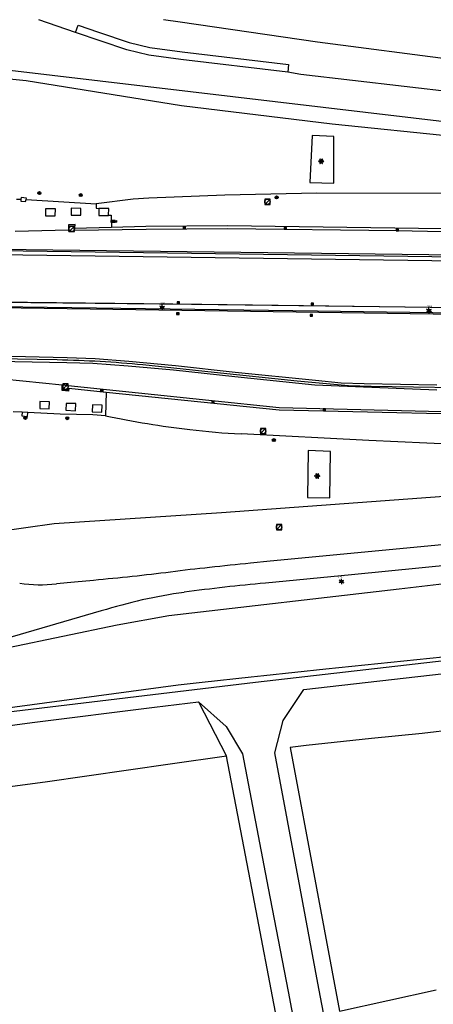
# Model space of a CAD drawing. Header units: metres. Extents: x 102000 to 105000, y 414600 to 420766.
# Tile 161 of 256: x 102808 to 102885, y 420578 to 420761. Entities that reach past the tile are written whole.
import ezdxf
from ezdxf.enums import TextEntityAlignment as Align

# ---------------------------------------------------------------- set-up
doc = ezdxf.new("R2010")
doc.units = ezdxf.units.M
doc.layers.get('0').update_dxf_attribs({"color": 8})
doc.styles.add('NLCS-ISO', font='NLCS-ISO.ttf')

msp = doc.modelspace()

# ---------------------------------------------------------------- hatches: boundary and pattern name
h = msp.add_hatch(color=256)
h.paths.add_polyline_path([(102811.95, 420729.21, 1), (102811.39, 420729.21, 1)])
h.paths.add_polyline_path([(102811.81, 420729.07), (102811.53, 420729.07), (102811.53, 420729.35), (102811.81, 420729.35)], flags=16)
h = msp.add_hatch(color=256)
h.paths.add_polyline_path([(102819.65, 420728.84, 1), (102819.09, 420728.84, 1)])
h.paths.add_polyline_path([(102819.51, 420728.7), (102819.23, 420728.7), (102819.23, 420728.98), (102819.51, 420728.98)], flags=16)
h = msp.add_hatch(color=256)
h.paths.add_polyline_path([(102856.02, 420728.4, 1), (102855.46, 420728.4, 1)])
h.paths.add_polyline_path([(102855.88, 420728.26), (102855.6, 420728.26), (102855.6, 420728.54), (102855.88, 420728.54)], flags=16)
for points in [[(102824.93, 420724.11), (102824.93, 420723.78), (102825.01, 420723.78), (102825.67, 420724.11)], [(102824.93, 420724.11), (102824.93, 420723.78), (102825.01, 420723.78), (102825.67, 420724.11)], [(102825.76, 420724.11), (102825.67, 420724.11), (102825.01, 420723.78), (102825.76, 420723.78)], [(102825.76, 420724.11), (102825.67, 420724.11), (102825.01, 420723.78), (102825.76, 420723.78)], [(102826.03, 420724.11), (102825.76, 420724.03), (102825.76, 420723.86), (102826.03, 420723.78)], [(102826.03, 420724.11), (102825.76, 420724.03), (102825.76, 420723.86), (102826.03, 420723.78)]]:
    msp.add_hatch(color=256).paths.add_polyline_path(points)
h = msp.add_hatch(color=256)
h.paths.add_polyline_path([(102809.35, 420687.42, 1), (102808.79, 420687.42, 1)])
h.paths.add_polyline_path([(102809.21, 420687.28), (102808.93, 420687.28), (102808.93, 420687.56), (102809.21, 420687.56)], flags=16)
h = msp.add_hatch(color=256)
h.paths.add_polyline_path([(102817.12, 420687.36, 1), (102816.56, 420687.36, 1)])
h.paths.add_polyline_path([(102816.98, 420687.22), (102816.7, 420687.22), (102816.7, 420687.5), (102816.98, 420687.5)], flags=16)
h = msp.add_hatch(color=256)
h.paths.add_polyline_path([(102855.5, 420683.29, 1), (102854.94, 420683.29, 1)])
h.paths.add_polyline_path([(102855.36, 420683.15), (102855.08, 420683.15), (102855.08, 420683.43), (102855.36, 420683.43)], flags=16)

# ---------------------------------------------------------------- linework, layer by layer
for p, q in [((102818.38, 420759.05), (102811.57, 420761.44)), ((102818.38, 420759.05), (102818.89, 420760.45)), ((102818.89, 420760.45), (102822.63, 420759.1)), ((102837.82, 420760.99), (102834.73, 420761.44)), ((102863.31, 420757.28), (102837.82, 420760.99)), ((102827.9, 420755.81), (102818.38, 420759.05)), ((102822.63, 420759.1), (102828.34, 420757.22)), ((102828.34, 420757.22), (102832.22, 420756.3)), ((102832.22, 420756.3), (102838.19, 420755.45)), ((102902.56, 420752.11), (102863.31, 420757.28)), ((102831.99, 420754.86), (102827.9, 420755.81)), ((102837.97, 420754.01), (102831.99, 420754.86)), ((102838.19, 420755.45), (102857.94, 420753.09)), ((102857.81, 420751.69), (102837.97, 420754.01)), ((102857.94, 420753.09), (102857.81, 420751.69)), ((102806.18, 420752.03), (102950.97, 420734.97)), ((102860.25, 420751.28), (102857.81, 420751.69)), ((102952.14, 420740.48), (102860.25, 420751.28)), ((102806.11, 420750.42), (102809.23, 420750.16)), ((102809.23, 420750.16), (102838.08, 420745.47)), ((102838.08, 420745.47), (102866.03, 420742.08)), ((102866.03, 420742.08), (102906.04, 420738.02)), ((102862.36, 420739.91), (102861.89, 420731.16)), ((102866.38, 420739.7), (102862.36, 420739.91)), ((102866.38, 420731.06), (102866.38, 420739.7)), ((102863.56, 420735.11), (102863.64, 420735.19)), ((102863.56, 420735.15), (102863.6, 420735.19)), ((102863.57, 420735.09), (102863.67, 420735.19)), ((102863.59, 420735.07), (102863.7, 420735.18)), ((102863.61, 420735.06), (102863.73, 420735.18)), ((102863.63, 420735.19), (102863.83, 420735.16)), ((102863.83, 420735.09), (102863.63, 420735.05)), ((102863.65, 420735.06), (102863.76, 420735.17)), ((102863.69, 420735.07), (102863.79, 420735.16)), ((102863.73, 420735.07), (102863.82, 420735.16)), ((102863.76, 420735.45), (102863.84, 420735.53)), ((102863.76, 420735.49), (102863.8, 420735.53)), ((102863.9, 420735.27), (102863.76, 420735.43)), ((102863.76, 420734.78), (102864.15, 420735.17)), ((102863.76, 420734.82), (102863.9, 420734.98)), ((102863.76, 420734.75), (102863.96, 420734.94)), ((102863.77, 420735.43), (102863.86, 420735.52)), ((102863.78, 420735.41), (102863.88, 420735.5)), ((102863.78, 420735.08), (102863.85, 420735.16)), ((102863.78, 420734.73), (102863.94, 420734.89)), ((102863.79, 420734.84), (102864.14, 420735.19)), ((102863.8, 420735.39), (102863.89, 420735.48)), ((102863.8, 420734.72), (102863.92, 420734.83)), ((102863.82, 420735.37), (102863.9, 420735.45)), ((102863.82, 420735.09), (102863.99, 420735.26)), ((102863.83, 420735.35), (102863.91, 420735.43)), ((102863.83, 420734.71), (102863.89, 420734.77)), ((102863.85, 420735.33), (102863.92, 420735.4)), ((102863.86, 420735.09), (102864.02, 420735.26)), ((102863.87, 420735.31), (102863.93, 420735.38)), ((102863.88, 420735.08), (102864.29, 420735.48)), ((102863.88, 420735.29), (102863.94, 420735.35)), ((102863.89, 420735.5), (102863.96, 420735.3)), ((102863.96, 420734.94), (102863.89, 420734.75)), ((102863.9, 420735.06), (102864.29, 420735.45)), ((102863.9, 420735.27), (102863.95, 420735.32)), ((102863.91, 420735.25), (102863.96, 420735.3)), ((102863.91, 420735.04), (102864.15, 420735.28)), ((102863.91, 420735.01), (102864.13, 420735.22)), ((102863.92, 420735.22), (102863.97, 420735.28)), ((102864, 420734.99), (102864.17, 420735.16)), ((102864.04, 420734.99), (102864.21, 420735.16)), ((102864.06, 420734.98), (102864.13, 420735.05)), ((102864.08, 420734.96), (102864.13, 420735.01)), ((102864.09, 420735.3), (102864.16, 420735.5)), ((102864.09, 420734.93), (102864.14, 420734.98)), ((102864.16, 420734.75), (102864.09, 420734.94)), ((102864.1, 420735.33), (102864.27, 420735.51)), ((102864.1, 420734.91), (102864.16, 420734.96)), ((102864.11, 420734.88), (102864.17, 420734.95)), ((102864.12, 420735.39), (102864.26, 420735.52)), ((102864.12, 420734.86), (102864.19, 420734.93)), ((102864.13, 420734.83), (102864.2, 420734.91)), ((102864.14, 420735.44), (102864.23, 420735.53)), ((102864.28, 420735.43), (102864.14, 420735.27)), ((102864.14, 420734.98), (102864.28, 420734.82)), ((102864.14, 420734.81), (102864.22, 420734.89)), ((102864.15, 420734.78), (102864.24, 420734.87)), ((102864.16, 420735.5), (102864.19, 420735.53)), ((102864.16, 420734.75), (102864.25, 420734.85)), ((102864.17, 420735.09), (102864.25, 420735.16)), ((102864.17, 420734.73), (102864.27, 420734.83)), ((102864.19, 420734.72), (102864.28, 420734.81)), ((102864.21, 420735.16), (102864.42, 420735.19)), ((102864.21, 420735.09), (102864.29, 420735.17)), ((102864.42, 420735.05), (102864.21, 420735.09)), ((102864.22, 420734.71), (102864.29, 420734.78)), ((102864.24, 420735.08), (102864.33, 420735.18)), ((102864.27, 420735.08), (102864.38, 420735.19)), ((102864.3, 420735.07), (102864.42, 420735.19)), ((102864.33, 420735.07), (102864.45, 420735.19)), ((102864.36, 420735.06), (102864.47, 420735.17)), ((102864.39, 420735.06), (102864.48, 420735.15)), ((102864.42, 420735.05), (102864.49, 420735.12)), ((102861.89, 420731.16), (102866.38, 420731.06)), ((102811.81, 420729.35), (102811.53, 420729.35)), ((102811.53, 420729.35), (102811.53, 420729.07)), ((102811.53, 420729.07), (102811.81, 420729.07)), ((102811.81, 420729.07), (102811.81, 420729.35)), ((102819.51, 420728.98), (102819.23, 420728.98)), ((102819.23, 420728.98), (102819.23, 420728.7)), ((102819.23, 420728.7), (102819.51, 420728.7)), ((102819.51, 420728.7), (102819.51, 420728.98)), ((102846.12, 420728.8), (102832.01, 420728.26)), ((102863.19, 420729.18), (102846.12, 420728.8)), ((102943.81, 420729.06), (102863.19, 420729.18)), ((102807.42, 420728.11), (102808.25, 420728.07)), ((102808.25, 420728.07), (102808.22, 420727.68)), ((102808.22, 420727.68), (102809.1, 420727.62)), ((102808.28, 420728.38), (102808.25, 420728.07)), ((102809.28, 420728.29), (102808.28, 420728.38)), ((102809.1, 420727.62), (102809.21, 420728.01)), ((102809.21, 420728.01), (102809.28, 420728.29)), ((102809.21, 420728.01), (102822.23, 420727.24)), ((102822.23, 420727.24), (102822.22, 420726.42)), ((102829.11, 420728.05), (102822.23, 420727.24)), ((102832.01, 420728.26), (102829.11, 420728.05)), ((102854.54, 420728.1), (102853.54, 420728.1)), ((102853.54, 420728.1), (102853.54, 420727.1)), ((102853.54, 420727.1), (102854.54, 420727.1)), ((102853.69, 420727.24), (102854.39, 420727.95)), ((102854.54, 420727.1), (102854.54, 420728.1)), ((102855.88, 420728.54), (102855.6, 420728.54)), ((102855.6, 420728.54), (102855.6, 420728.26)), ((102855.6, 420728.26), (102855.88, 420728.26)), ((102855.88, 420728.26), (102855.88, 420728.54)), ((102812.83, 420726.31), (102812.82, 420725.01)), ((102812.82, 420725.01), (102814.62, 420724.97)), ((102814.64, 420726.28), (102812.83, 420726.31)), ((102814.62, 420724.97), (102814.64, 420726.28)), ((102817.59, 420726.41), (102817.55, 420725.13)), ((102817.55, 420725.13), (102819.35, 420725.08)), ((102819.4, 420726.33), (102817.59, 420726.41)), ((102819.35, 420725.08), (102819.4, 420726.33)), ((102822.22, 420726.42), (102822.73, 420726.34)), ((102822.73, 420726.34), (102822.73, 420725.04)), ((102824.55, 420726.34), (102822.73, 420726.34)), ((102822.73, 420725.04), (102822.75, 420725.04)), ((102822.75, 420725.04), (102824.54, 420725.04)), ((102824.54, 420725.09), (102824.55, 420726.34)), ((102824.54, 420725.04), (102824.54, 420725.09)), ((102824.54, 420725.09), (102824.57, 420725.09)), ((102824.57, 420725.09), (102824.98, 420725.11)), ((102824.98, 420725.11), (102825.05, 420722.84)), ((102818.31, 420723.35), (102817.06, 420723.32)), ((102817.06, 420723.32), (102817.09, 420722.38)), ((102818.29, 420722.82), (102818.31, 420723.35)), ((102825.76, 420724.11), (102824.93, 420724.11)), ((102824.93, 420724.11), (102824.93, 420723.78)), ((102825.76, 420724.11), (102824.93, 420724.11)), ((102824.93, 420724.11), (102824.93, 420723.78)), ((102824.93, 420723.78), (102825.76, 420723.78)), ((102824.93, 420723.78), (102825.76, 420723.78)), ((102825.76, 420724.03), (102826.03, 420724.11)), ((102825.76, 420724.03), (102826.03, 420724.11)), ((102825.76, 420723.78), (102825.76, 420724.11)), ((102825.76, 420723.78), (102825.76, 420724.11)), ((102825.76, 420723.86), (102826.03, 420723.78)), ((102825.76, 420723.86), (102826.03, 420723.78)), ((102826.03, 420724.11), (102826.03, 420723.78)), ((102826.03, 420724.11), (102826.03, 420723.78)), ((102846.61, 420723.15), (102831.46, 420723.03)), ((102886.55, 420722.59), (102846.61, 420723.15)), ((102807.16, 420722.11), (102817.09, 420722.38)), ((102817.09, 420722.38), (102817.11, 420722.11)), ((102817.11, 420722.11), (102818.17, 420722.15)), ((102818.17, 420723.05), (102817.17, 420723.05)), ((102817.17, 420723.05), (102817.17, 420722.05)), ((102817.17, 420722.05), (102818.17, 420722.05)), ((102817.31, 420722.19), (102818.02, 420722.9)), ((102825.05, 420722.84), (102818.15, 420722.64)), ((102818.15, 420722.79), (102818.29, 420722.82)), ((102818.15, 420722.64), (102818.15, 420722.79)), ((102818.18, 420722.29), (102818.15, 420722.64)), ((102818.17, 420722.05), (102818.17, 420723.05)), ((102818.17, 420722.15), (102818.18, 420722.29)), ((102818.18, 420722.29), (102831.48, 420722.53)), ((102831.46, 420723.03), (102825.05, 420722.84)), ((102831.48, 420722.53), (102846.59, 420722.65)), ((102838.38, 420722.62), (102838.83, 420722.92)), ((102838.83, 420722.62), (102838.38, 420722.92)), ((102838.83, 420722.92), (102838.38, 420722.92)), ((102838.38, 420722.92), (102838.38, 420722.62)), ((102838.38, 420722.62), (102838.83, 420722.62)), ((102838.83, 420722.62), (102838.83, 420722.92)), ((102846.59, 420722.65), (102878.12, 420722.25)), ((102857.14, 420722.5), (102857.59, 420722.8)), ((102857.59, 420722.5), (102857.14, 420722.8)), ((102857.59, 420722.8), (102857.14, 420722.8)), ((102857.14, 420722.8), (102857.14, 420722.5)), ((102857.14, 420722.5), (102857.59, 420722.5)), ((102857.59, 420722.5), (102857.59, 420722.8)), ((102877.93, 420722.22), (102878.38, 420722.52)), ((102878.38, 420722.22), (102877.93, 420722.52)), ((102878.38, 420722.52), (102877.93, 420722.52)), ((102877.93, 420722.52), (102877.93, 420722.22)), ((102877.93, 420722.22), (102878.38, 420722.22)), ((102878.12, 420722.25), (102886.56, 420722.05)), ((102878.38, 420722.22), (102878.38, 420722.52)), ((102804.11, 420717.79), (102866.7, 420716.93)), ((102931.58, 420716.71), (102804.13, 420718.47)), ((102908.58, 420717.41), (102804.15, 420718.75)), ((102866.7, 420716.93), (102919.45, 420716.25)), ((102841.88, 420708.5), (102803.99, 420708.92)), ((102839.94, 420708.51), (102803.99, 420708.9)), ((102837.24, 420708.71), (102837.69, 420709.01)), ((102837.69, 420708.71), (102837.24, 420709.01)), ((102837.69, 420709.01), (102837.24, 420709.01)), ((102837.24, 420709.01), (102837.24, 420708.71)), ((102837.24, 420708.71), (102837.69, 420708.71)), ((102837.69, 420708.71), (102837.69, 420709.01)), ((102874.8, 420708.04), (102839.94, 420708.51)), ((103000, 420706.36), (102841.88, 420708.5)), ((102862.17, 420708.45), (102862.62, 420708.74)), ((102862.62, 420708.45), (102862.17, 420708.74)), ((102862.62, 420708.74), (102862.17, 420708.74)), ((102862.17, 420708.74), (102862.17, 420708.45)), ((102862.62, 420708.45), (102862.62, 420708.74)), ((102863.35, 420707.26), (102803.96, 420708.06)), ((102803.96, 420707.95), (102842.41, 420707.37)), ((102834.27, 420708.06), (102834.73, 420708.06)), ((102834.27, 420708.06), (102834.73, 420708.06)), ((102834.27, 420707.86), (102834.73, 420707.86)), ((102834.27, 420707.86), (102834.73, 420707.86)), ((102837.16, 420706.63), (102837.61, 420706.93)), ((102837.61, 420706.63), (102837.16, 420706.93)), ((102837.61, 420706.93), (102837.16, 420706.93)), ((102837.16, 420706.93), (102837.16, 420706.63)), ((102837.16, 420706.63), (102837.61, 420706.63)), ((102837.61, 420706.63), (102837.61, 420706.93)), ((102842.41, 420707.37), (103000, 420705.2)), ((102861.97, 420706.32), (102862.42, 420706.62)), ((102862.42, 420706.32), (102861.97, 420706.62)), ((102862.42, 420706.62), (102861.97, 420706.62)), ((102861.97, 420706.62), (102861.97, 420706.32)), ((102862.17, 420708.45), (102862.62, 420708.45)), ((102862.42, 420706.32), (102862.42, 420706.62)), ((102925.02, 420706.36), (102863.35, 420707.26)), ((102917.79, 420707.47), (102874.8, 420708.04)), ((102883.81, 420707.48), (102884.27, 420707.48)), ((102883.81, 420707.48), (102884.27, 420707.48)), ((102883.81, 420707.28), (102884.27, 420707.28)), ((102883.81, 420707.28), (102884.27, 420707.28)), ((102861.97, 420706.32), (102862.42, 420706.32)), ((102803.86, 420698.99), (102816.81, 420698.63)), ((102815, 420698.2), (102803.86, 420698.4)), ((102816.79, 420697.64), (102803.86, 420697.91)), ((102821.63, 420697.52), (102816.79, 420697.64)), ((102816.81, 420698.63), (102822.01, 420698.46)), ((102828.16, 420697.06), (102821.63, 420697.52)), ((102822.01, 420698.46), (102828.31, 420697.99)), ((102828.31, 420697.99), (102836.93, 420697.17)), ((102836.61, 420696.32), (102828.16, 420697.06)), ((102844.17, 420695.89), (102830.91, 420697.28)), ((102847.98, 420695.03), (102836.61, 420696.32)), ((102836.93, 420697.17), (102848.05, 420695.92)), ((102859.55, 420694.23), (102844.17, 420695.89)), ((102848.05, 420695.92), (102862.98, 420694.41)), ((102804.92, 420694.66), (102815.92, 420693.56)), ((102862.82, 420693.53), (102847.98, 420695.03)), ((102869.08, 420693.38), (102859.55, 420694.23)), ((102862.98, 420694.41), (102867.72, 420693.97)), ((102867.72, 420693.97), (102871.97, 420693.83)), ((102871.97, 420693.83), (102885.49, 420693.56)), ((102815.89, 420692.49), (102815.92, 420693.56)), ((102817.1, 420692.42), (102815.89, 420692.49)), ((102815.92, 420693.56), (102816.95, 420693.46)), ((102817.02, 420693.73), (102816.02, 420693.73)), ((102816.02, 420693.73), (102816.02, 420692.73)), ((102816.02, 420692.73), (102817.02, 420692.73)), ((102816.17, 420692.88), (102816.88, 420693.59)), ((102816.95, 420693.46), (102817, 420693.45)), ((102817, 420693.45), (102816.96, 420692.97)), ((102816.96, 420692.97), (102817.15, 420692.93)), ((102817, 420693.45), (102856.22, 420689.38)), ((102817.02, 420692.73), (102817.02, 420693.73)), ((102817.15, 420692.93), (102817.1, 420692.42)), ((102817.15, 420692.93), (102824.07, 420692.22)), ((102823.05, 420692.31), (102823.51, 420692.61)), ((102823.51, 420692.31), (102823.05, 420692.61)), ((102823.51, 420692.61), (102823.05, 420692.61)), ((102823.05, 420692.61), (102823.05, 420692.31)), ((102823.05, 420692.31), (102823.51, 420692.31)), ((102823.51, 420692.31), (102823.51, 420692.61)), ((102824.07, 420692.22), (102823.93, 420687.83)), ((102824.07, 420692.22), (102856.22, 420688.94)), ((102885.48, 420692.6), (102862.82, 420693.53)), ((102873.33, 420693.23), (102869.08, 420693.38)), ((102950.82, 420692.19), (102873.33, 420693.23)), ((102811.78, 420690.47), (102811.74, 420689.17)), ((102813.58, 420690.43), (102811.78, 420690.47)), ((102813.52, 420689.13), (102813.58, 420690.43)), ((102843.68, 420690.21), (102844.13, 420690.51)), ((102844.13, 420690.21), (102843.68, 420690.51)), ((102844.13, 420690.51), (102843.68, 420690.51)), ((102843.68, 420690.51), (102843.68, 420690.21)), ((102843.68, 420690.21), (102844.13, 420690.21)), ((102844.13, 420690.21), (102844.13, 420690.51)), ((102808.47, 420688.48), (102806.79, 420688.56)), ((102808.47, 420688.48), (102808.42, 420687.81)), ((102809.5, 420688.45), (102808.47, 420688.51)), ((102808.47, 420688.51), (102808.47, 420688.48)), ((102809.44, 420687.67), (102809.5, 420688.43)), ((102809.5, 420688.43), (102809.5, 420688.45)), ((102815.51, 420688.13), (102809.5, 420688.43)), ((102811.74, 420689.17), (102813.52, 420689.13)), ((102816.65, 420690.13), (102816.59, 420688.83)), ((102816.59, 420688.83), (102818.4, 420688.74)), ((102818.44, 420690.07), (102816.65, 420690.13)), ((102818.4, 420688.74), (102818.44, 420690.07)), ((102821.57, 420689.84), (102821.5, 420688.52)), ((102821.5, 420688.52), (102823.3, 420688.48)), ((102823.33, 420689.78), (102821.57, 420689.84)), ((102823.3, 420688.48), (102823.33, 420689.78)), ((102856.22, 420689.38), (102908.31, 420688.02)), ((102856.22, 420688.94), (102900.51, 420687.95)), ((102864.36, 420688.78), (102864.81, 420689.08)), ((102864.81, 420688.78), (102864.36, 420689.08)), ((102864.81, 420689.08), (102864.36, 420689.08)), ((102864.36, 420689.08), (102864.36, 420688.78)), ((102864.36, 420688.78), (102864.81, 420688.78)), ((102864.81, 420688.78), (102864.81, 420689.08)), ((102808.42, 420687.81), (102809.44, 420687.67)), ((102809.21, 420687.56), (102808.93, 420687.56)), ((102808.93, 420687.56), (102808.93, 420687.28)), ((102808.93, 420687.28), (102809.21, 420687.28)), ((102809.21, 420687.28), (102809.21, 420687.56)), ((102821.59, 420687.98), (102815.51, 420688.13)), ((102816.98, 420687.5), (102816.7, 420687.5)), ((102816.7, 420687.5), (102816.7, 420687.22)), ((102816.7, 420687.22), (102816.98, 420687.22)), ((102816.98, 420687.22), (102816.98, 420687.5)), ((102823.93, 420687.83), (102821.59, 420687.98)), ((102853.72, 420685.48), (102852.72, 420685.48)), ((102852.72, 420685.48), (102852.72, 420684.48)), ((102852.86, 420684.63), (102853.57, 420685.33)), ((102853.72, 420684.48), (102853.72, 420685.48)), ((102872.88, 420683.2), (102849.14, 420684.43)), ((102852.72, 420684.48), (102853.72, 420684.48)), ((102855.36, 420683.43), (102855.08, 420683.43)), ((102855.08, 420683.43), (102855.08, 420683.15)), ((102855.08, 420683.15), (102855.36, 420683.15)), ((102855.36, 420683.15), (102855.36, 420683.43)), ((102896.3, 420682.18), (102872.88, 420683.2)), ((102861.61, 420681.35), (102861.49, 420672.63)), ((102865.76, 420681.2), (102861.61, 420681.35)), ((102865.62, 420672.57), (102865.76, 420681.2)), ((102862.82, 420676.61), (102862.9, 420676.69)), ((102862.83, 420676.65), (102862.86, 420676.69)), ((102862.83, 420676.58), (102862.93, 420676.68)), ((102862.85, 420676.57), (102862.96, 420676.68)), ((102862.87, 420676.55), (102862.99, 420676.67)), ((102862.89, 420676.69), (102863.1, 420676.65)), ((102863.1, 420676.59), (102862.89, 420676.55)), ((102862.91, 420676.56), (102863.02, 420676.67)), ((102862.95, 420676.56), (102863.05, 420676.66)), ((102863, 420676.57), (102863.08, 420676.66)), ((102863.02, 420676.95), (102863.1, 420677.03)), ((102863.02, 420676.99), (102863.06, 420677.03)), ((102863.02, 420676.27), (102863.41, 420676.67)), ((102863.03, 420676.92), (102863.13, 420677.02)), ((102863.16, 420676.77), (102863.03, 420676.93)), ((102863.03, 420676.32), (102863.16, 420676.48)), ((102863.03, 420676.25), (102863.22, 420676.44)), ((102863.04, 420676.58), (102863.11, 420676.65)), ((102863.04, 420676.23), (102863.2, 420676.38)), ((102863.05, 420676.9), (102863.14, 420677)), ((102863.05, 420676.34), (102863.4, 420676.69)), ((102863.06, 420676.89), (102863.15, 420676.98)), ((102863.06, 420676.21), (102863.18, 420676.33)), ((102863.08, 420676.87), (102863.16, 420676.95)), ((102863.08, 420676.59), (102863.26, 420676.76)), ((102863.09, 420676.85), (102863.17, 420676.93)), ((102863.1, 420676.21), (102863.16, 420676.27)), ((102863.11, 420676.83), (102863.18, 420676.9)), ((102863.12, 420676.59), (102863.29, 420676.76)), ((102863.13, 420676.81), (102863.19, 420676.87)), ((102863.14, 420676.79), (102863.2, 420676.85)), ((102863.15, 420677), (102863.22, 420676.8)), ((102863.15, 420676.58), (102863.55, 420676.98)), ((102863.22, 420676.44), (102863.15, 420676.25)), ((102863.16, 420676.56), (102863.55, 420676.95)), ((102863.16, 420676.77), (102863.21, 420676.82)), ((102863.17, 420676.75), (102863.22, 420676.8)), ((102863.18, 420676.54), (102863.42, 420676.78)), ((102863.18, 420676.72), (102863.24, 420676.78)), ((102863.18, 420676.5), (102863.39, 420676.72)), ((102863.26, 420676.48), (102863.44, 420676.66)), ((102863.3, 420676.49), (102863.47, 420676.65)), ((102863.32, 420676.48), (102863.4, 420676.55)), ((102863.34, 420676.46), (102863.39, 420676.51)), ((102863.35, 420676.8), (102863.42, 420677)), ((102863.35, 420676.43), (102863.4, 420676.48)), ((102863.42, 420676.25), (102863.35, 420676.44)), ((102863.36, 420676.83), (102863.54, 420677.01)), ((102863.36, 420676.41), (102863.42, 420676.46)), ((102863.37, 420676.38), (102863.43, 420676.44)), ((102863.38, 420676.88), (102863.52, 420677.02)), ((102863.38, 420676.36), (102863.45, 420676.42)), ((102863.39, 420676.33), (102863.47, 420676.4)), ((102863.4, 420676.94), (102863.49, 420677.03)), ((102863.4, 420676.3), (102863.48, 420676.39)), ((102863.54, 420676.93), (102863.41, 420676.77)), ((102863.41, 420676.48), (102863.54, 420676.32)), ((102863.41, 420676.28), (102863.5, 420676.37)), ((102863.42, 420677), (102863.45, 420677.02)), ((102863.42, 420676.25), (102863.51, 420676.35)), ((102863.43, 420676.58), (102863.51, 420676.66)), ((102863.43, 420676.23), (102863.53, 420676.33)), ((102863.45, 420676.22), (102863.55, 420676.31)), ((102863.47, 420676.65), (102863.68, 420676.69)), ((102863.47, 420676.59), (102863.55, 420676.67)), ((102863.68, 420676.55), (102863.47, 420676.59)), ((102863.48, 420676.21), (102863.55, 420676.28)), ((102863.5, 420676.58), (102863.6, 420676.68)), ((102863.53, 420676.58), (102863.64, 420676.68)), ((102863.56, 420676.57), (102863.68, 420676.69)), ((102863.59, 420676.57), (102863.71, 420676.68)), ((102863.62, 420676.56), (102863.73, 420676.67)), ((102863.65, 420676.56), (102863.74, 420676.65)), ((102863.68, 420676.55), (102863.75, 420676.62)), ((102845.52, 420669.85), (102886.83, 420672.87)), ((102861.49, 420672.63), (102865.62, 420672.57)), ((102814.41, 420667.82), (102845.52, 420669.85)), ((102803.63, 420666.28), (102814.41, 420667.82)), ((102856.69, 420667.6), (102855.69, 420667.6)), ((102855.69, 420667.6), (102855.69, 420666.6)), ((102855.69, 420666.6), (102856.69, 420666.6)), ((102855.83, 420666.75), (102856.54, 420667.46)), ((102856.69, 420666.6), (102856.69, 420667.6)), ((102889.68, 420664.12), (102854.57, 420660.78)), ((102909.91, 420662.23), (102869.63, 420658.28)), ((102854.57, 420660.78), (102850.9, 420660.42)), ((102878.51, 420655.68), (102921.85, 420660.59)), ((102821.73, 420657.21), (102818.2, 420656.89)), ((102869.63, 420658.28), (102853.65, 420656.72)), ((102818.2, 420656.89), (102814.84, 420656.59)), ((102835.73, 420650.67), (102878.51, 420655.68)), ((102867.55, 420657.12), (102868.02, 420657.12)), ((102867.55, 420657.12), (102868.02, 420657.12)), ((102867.55, 420656.92), (102868.02, 420656.92)), ((102867.55, 420656.92), (102868.02, 420656.92)), ((102823.17, 420651.54), (102805.13, 420646.31)), ((102826.11, 420648.94), (102835.73, 420650.67)), ((102805.91, 420644.76), (102826.11, 420648.94)), ((102851.83, 420638.29), (102912.75, 420645.3)), ((102891.77, 420643.48), (102864.88, 420640.72)), ((102860.81, 420636.93), (102894.36, 420640.79)), ((102851.02, 420639.21), (102841.91, 420638.21)), ((102853.38, 420639.47), (102851.02, 420639.21)), ((102864.88, 420640.72), (102853.38, 420639.47)), ((102837.43, 420637.72), (102781.09, 420630.12)), ((102793.36, 420631.25), (102851.83, 420638.29)), ((102841.91, 420638.21), (102837.43, 420637.72)), ((102856.97, 420631.2), (102860.81, 420636.93)), ((102810.34, 420630.81), (102833.05, 420633.67)), ((102833.05, 420633.67), (102841.23, 420634.64)), ((102841.23, 420634.64), (102846.46, 420624.55)), ((102841.23, 420634.64), (102846.36, 420630.07)), ((102783.5, 420627.31), (102810.34, 420630.81)), ((102846.36, 420630.07), (102849.43, 420624.97)), ((102855.38, 420625.17), (102856.97, 420631.2)), ((102899.72, 420630.77), (102882.79, 420628.78)), ((102882.79, 420628.78), (102873.36, 420627.8)), ((102861.25, 420626.51), (102858.24, 420626.16)), ((102858.24, 420626.16), (102863.15, 420600)), ((102873.36, 420627.8), (102861.25, 420626.51)), ((102846.46, 420624.55), (102835.94, 420623.06)), ((102851.15, 420600), (102846.46, 420624.55)), ((102849.43, 420624.97), (102854.2, 420600)), ((102860.1, 420600), (102855.38, 420625.17)), ((102835.94, 420623.06), (102812.73, 420619.73)), ((102812.73, 420619.73), (102767.6, 420613.59)), ((102856.05, 420574.37), (102851.15, 420600)), ((102854.2, 420600), (102857.87, 420580.8)), ((102863.4, 420582.37), (102860.1, 420600)), ((102863.15, 420600), (102867.44, 420577.12)), ((102865.71, 420570.05), (102863.4, 420582.37)), ((102857.87, 420580.8), (102860.18, 420568.72)), ((102867.44, 420577.12), (102885.4, 420581.1))]:
    msp.add_line(p, q)
at = {"ltscale": 0.1}
for p, q in [((102834.5, 420708.21), (102834.5, 420708.46)), ((102834.5, 420708.21), (102834.5, 420708.46)), ((102834.28, 420708.08), (102834.06, 420708.21)), ((102834.28, 420708.08), (102834.06, 420708.21)), ((102834.28, 420707.83), (102834.06, 420707.7)), ((102834.28, 420707.83), (102834.06, 420707.7)), ((102834.5, 420707.7), (102834.5, 420707.45)), ((102834.5, 420707.7), (102834.5, 420707.45)), ((102834.72, 420708.08), (102834.94, 420708.21)), ((102834.72, 420708.08), (102834.94, 420708.21)), ((102834.72, 420707.83), (102834.94, 420707.7)), ((102834.72, 420707.83), (102834.94, 420707.7)), ((102883.82, 420707.51), (102883.6, 420707.64)), ((102883.82, 420707.51), (102883.6, 420707.64)), ((102883.82, 420707.26), (102883.6, 420707.13)), ((102883.82, 420707.26), (102883.6, 420707.13)), ((102884.04, 420707.64), (102884.04, 420707.89)), ((102884.04, 420707.64), (102884.04, 420707.89)), ((102884.04, 420707.13), (102884.04, 420706.88)), ((102884.04, 420707.13), (102884.04, 420706.88)), ((102884.26, 420707.51), (102884.48, 420707.64)), ((102884.26, 420707.51), (102884.48, 420707.64)), ((102884.26, 420707.26), (102884.48, 420707.13)), ((102884.26, 420707.26), (102884.48, 420707.13)), ((102867.56, 420657.15), (102867.35, 420657.28)), ((102867.56, 420657.15), (102867.35, 420657.28)), ((102867.78, 420657.28), (102867.78, 420657.53)), ((102867.78, 420657.28), (102867.78, 420657.53)), ((102868, 420657.15), (102868.22, 420657.28)), ((102868, 420657.15), (102868.22, 420657.28)), ((102867.56, 420656.9), (102867.35, 420656.77)), ((102867.56, 420656.9), (102867.35, 420656.77)), ((102867.78, 420656.77), (102867.78, 420656.52)), ((102867.78, 420656.77), (102867.78, 420656.52)), ((102868, 420656.9), (102868.22, 420656.77)), ((102868, 420656.9), (102868.22, 420656.77))]:
    msp.add_line(p, q, dxfattribs=at)
for centre, radius in [((102811.67, 420729.21), 0.281), ((102819.37, 420728.84), 0.281), ((102855.74, 420728.4), 0.281), ((102854.04, 420727.6), 0.5), ((102817.67, 420722.55), 0.5), ((102816.52, 420693.23), 0.5), ((102809.07, 420687.42), 0.281), ((102816.84, 420687.36), 0.281), ((102853.22, 420684.98), 0.5), ((102855.22, 420683.29), 0.281), ((102856.19, 420667.1), 0.5)]:
    msp.add_circle(centre, radius)
for centre in [(102834.5, 420707.96), (102834.5, 420707.96), (102884.04, 420707.38), (102884.04, 420707.38), (102867.78, 420657.02), (102867.78, 420657.02)]:
    msp.add_circle(centre, 0.253, dxfattribs=at)
for centre, radius, start, end in [((102863.63, 420735.12), 0.0695, 90, 270), ((102863.83, 420735.46), 0.0695, 30, 210), ((102863.83, 420734.78), 0.0695, 150, 330), ((102863.85, 420735.23), 0.0695, 260, 40), ((102863.85, 420735.02), 0.0695, 320, 100), ((102864.02, 420735.33), 0.0695, 200, 340), ((102864.02, 420734.92), 0.0695, 20, 160), ((102864.2, 420735.23), 0.0695, 140, 280), ((102864.2, 420735.02), 0.0695, 80, 220), ((102864.22, 420735.46), 0.0695, 330, 150), ((102864.22, 420734.78), 0.0695, 210, 30), ((102864.42, 420735.12), 0.0695, 270, 90), ((102810.56, 420482.44), 215.8, 84.5891, 88.8219), ((102856.53, 420840.15), 155.78, 257.9204, 263.7657), ((102855.78, 420810.93), 126.67, 262.6662, 266.9948), ((102862.89, 420676.62), 0.0695, 90, 270), ((102863.09, 420676.96), 0.0695, 30, 210), ((102863.09, 420676.28), 0.0695, 150, 330), ((102863.11, 420676.72), 0.0695, 260, 40), ((102863.11, 420676.52), 0.0695, 320, 100), ((102863.28, 420676.82), 0.0695, 200, 340), ((102863.28, 420676.42), 0.0695, 20, 160), ((102863.46, 420676.72), 0.0695, 140, 280), ((102863.46, 420676.52), 0.0695, 80, 220), ((102863.48, 420676.96), 0.0695, 330, 150), ((102863.48, 420676.28), 0.0695, 210, 30), ((102863.68, 420676.62), 0.0695, 270, 90), ((102865.13, 420441.48), 219.22, 95.7189, 97.6284), ((102883.15, 420321.46), 340.49, 95.4356, 96.7241), ((102941.26, 419493.92), 1169.41, 95.51213, 95.86649), ((102902.6, 420064.4), 598.07, 96.39089, 97.07561), ((102811.88, 420684.07), 27.65, 261.9683, 276.1321), ((102880.9, 420349.34), 308.58, 95.0658, 97.8862), ((102852.14, 420558.66), 97.29, 98.0233, 107.3234)]:
    msp.add_arc(centre, radius, start, end)

# ---------------------------------------------------------------- texts
at = {"style": 'NLCS-ISO'}
for p in [(102834.5, 420708.46), (102834.5, 420708.46), (102884.04, 420707.89), (102884.04, 420707.89), (102867.78, 420657.53), (102867.78, 420657.53)]:
    msp.add_attdef('TYPE', text='', height=0.36, dxfattribs=at).set_placement(p, align=Align.BOTTOM_CENTER)

doc.saveas('drawing.dxf')
